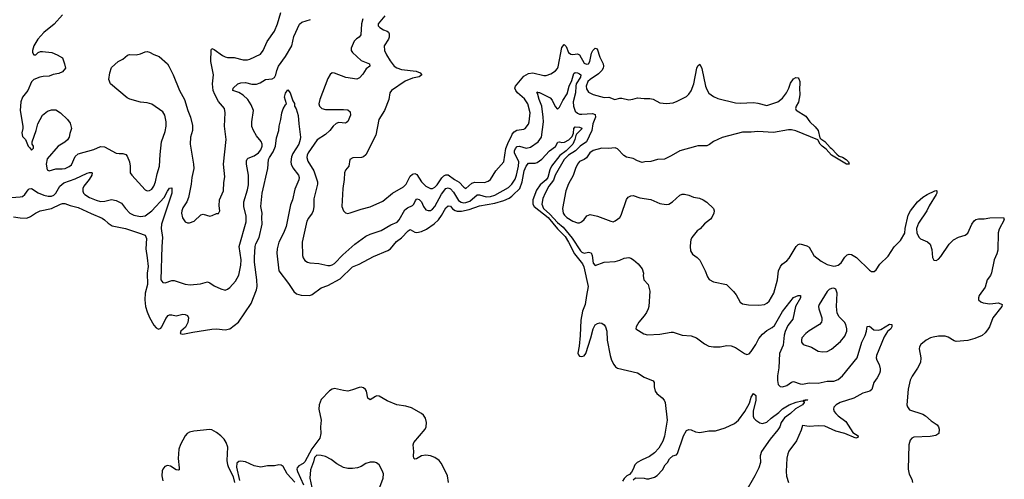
# Model space of a CAD drawing. Header units: inches. Extents: x 2220522 to 2384314, y 721474 to 893490.
# Tile 226 of 256: x 2325585 to 2334421, y 850960 to 855086. Entities that reach past the tile are written whole.
import ezdxf

# ---------------------------------------------------------------- set-up
doc = ezdxf.new("R2010")
doc.units = ezdxf.units.IN
doc.header["$MEASUREMENT"] = 0
doc.layers.add('C3825', color=7, linetype='Continuous')
doc.layers.add('C3835', color=7, linetype='Continuous')

msp = doc.modelspace()

# ---------------------------------------------------------------- linework, layer by layer
at = {"layer": 'C3825', "color": 5}
for points, elevation in [([(2325968.4, 855130), (2325894.6, 855045.4), (2325800.3, 854970), (2325749, 854910), (2325710.6, 854850), (2325700.7, 854810), (2325701, 854790), (2325711.6, 854771.6), (2325730, 854771.3), (2325750, 854791.3), (2325770, 854801), (2325790, 854801), (2325874, 854790), (2325922, 854770), (2325970, 854742), (2325987.3, 854690), (2325994.8, 854650), (2325970, 854619), (2325936.4, 854603.6), (2325885.1, 854594.9), (2325850, 854579.5), (2325796.6, 854576.6), (2325764.7, 854570), (2325711, 854550), (2325690, 854529), (2325659.1, 854450), (2325608.9, 854391.1), (2325594.9, 854350), (2325588.5, 854270), (2325614, 854130), (2325614, 854110), (2325604.4, 854070), (2325610, 854038), (2325636, 854010), (2325662, 853950), (2325676.9, 853936.9), (2325690, 853914), (2325707.3, 853932.7), (2325708, 853950), (2325695.3, 853970), (2325695.3, 853990), (2325732.7, 854090), (2325747, 854150), (2325789.4, 854230), (2325834.8, 854265.2), (2325870, 854276.3), (2325910, 854275.5), (2325950, 854250.6), (2326014.8, 854190), (2326036.7, 854156.7), (2326050.7, 854109.3), (2326034.4, 854065.6), (2326027.3, 854030), (2326012.3, 854007.7), (2325990, 853986.6), (2325930, 853949.2), (2325830, 853837.2), (2325822.6, 853790), (2325830, 853738.8), (2325850, 853728.4), (2325910, 853748), (2325966, 853746), (2325992.7, 853750), (2326030, 853766.9), (2326050, 853784.2), (2326083.3, 853856.7), (2326110, 853882), (2326250, 853921.3), (2326310, 853947.2), (2326344.6, 853944.6), (2326450, 853888.7), (2326476.2, 853883.8), (2326510, 853884.9), (2326536.1, 853876.1), (2326550, 853861), (2326570, 853811.3), (2326577.6, 853770), (2326577.1, 853710), (2326590.5, 853690), (2326710, 853558.3), (2326730, 853550.3), (2326750, 853551.6), (2326770, 853564), (2326790, 853590.4), (2326804.2, 853630), (2326819, 853701), (2326840.2, 853770), (2326845.7, 853874.3), (2326858.2, 853990), (2326890, 854081), (2326899.7, 854130), (2326898.7, 854170), (2326886.9, 854230), (2326870, 854259.6), (2326770, 854327.3), (2326730, 854339.6), (2326670, 854346), (2326571.7, 854371.7), (2326550, 854383.7), (2326399, 854510), (2326384.5, 854550), (2326394.5, 854610), (2326410, 854656), (2326468.3, 854711.7), (2326509.6, 854730.4), (2326552.9, 854767.1), (2326570, 854774.8), (2326630.9, 854770.9), (2326670, 854778.8), (2326710, 854797.3), (2326730, 854799.1), (2326750, 854794), (2326790, 854773.4), (2326836.7, 854756.7), (2326910, 854690.7), (2326924, 854670), (2326963, 854590), (2327020.3, 854450), (2327063.1, 854370), (2327092.4, 854270), (2327118.6, 854210), (2327135, 854135.1), (2327135.8, 854090), (2327117.2, 854030), (2327113.8, 853970), (2327144.4, 853790), (2327146.2, 853750), (2327128.2, 853670), (2327122.3, 853610), (2327099, 853490), (2327084.9, 853450), (2327050, 853397.6), (2327039.6, 853370), (2327037.8, 853350), (2327046.2, 853306.2), (2327070, 853270.6), (2327090, 853262), (2327110, 853261.6), (2327150, 853277.3), (2327210, 853334.8), (2327230, 853338.8), (2327290, 853322.8), (2327312.5, 853327.5), (2327350, 853344.7), (2327370, 853344.7), (2327381.2, 853370), (2327374.5, 853414.5), (2327377, 853470), (2327412.8, 853550), (2327415.6, 853624.4), (2327425.6, 853674.4), (2327413.5, 853790), (2327437.8, 854010), (2327423.7, 854130), (2327429.7, 854250), (2327421.7, 854290), (2327370.3, 854350.3), (2327334.6, 854414.6), (2327321.1, 854450), (2327315.2, 854510), (2327322.6, 854590), (2327299.9, 854710), (2327303.9, 854816.1), (2327310, 854826), (2327330, 854818), (2327404.1, 854764.1), (2327430, 854751.5), (2327450, 854746.5), (2327510, 854746.4), (2327590, 854725), (2327630, 854725.2), (2327649.1, 854730.9), (2327744.8, 854775.2), (2327770, 854808), (2327804.2, 854890), (2327870, 854983), (2327899.8, 855050), (2327927.6, 855150)], 180), ([(2328665.6, 855094.4), (2328651.9, 855050), (2328647.6, 854950), (2328632.2, 854930), (2328606.7, 854913.3), (2328586.8, 854893.2), (2328558.6, 854830), (2328559, 854810), (2328571.7, 854790), (2328650, 854720.2), (2328724, 854690), (2328726.8, 854670), (2328694.7, 854645.3), (2328663.9, 854596.1), (2328635.6, 854564.4), (2328610, 854552.3), (2328512.2, 854567.8), (2328410, 854606.3), (2328390, 854609.6), (2328370, 854594.5), (2328350, 854558), (2328278.3, 854370), (2328270.3, 854330), (2328276.4, 854310), (2328294.8, 854290), (2328330, 854278.9), (2328490, 854280.8), (2328530, 854275.2), (2328550, 854258), (2328553.8, 854230), (2328529, 854171), (2328518.5, 854161.5), (2328510, 854158), (2328450, 854161.8), (2328426.1, 854153.9), (2328397.4, 854130), (2328367.2, 854090), (2328330, 854054.3), (2328253.4, 854006.6), (2328173.2, 853890), (2328164.3, 853870), (2328162.2, 853850), (2328170, 853814.9), (2328225.8, 853730), (2328258.2, 853630), (2328257.4, 853610), (2328223.2, 853476.8), (2328225.1, 853410), (2328219.1, 853370), (2328210, 853348.4), (2328175.6, 853304.4), (2328161.3, 853278.7), (2328120.2, 853090), (2328121.5, 852970), (2328127.5, 852947.5), (2328144.5, 852924.5), (2328167.3, 852910), (2328190, 852903.6), (2328270, 852898.6), (2328350, 852879.6), (2328370, 852878.9), (2328390, 852884.2), (2328410, 852896.5), (2328484.5, 852975.5), (2328592.6, 853070), (2328690, 853143.6), (2328730, 853161.8), (2328830, 853194.7), (2328916.7, 853243.3), (2328972.5, 853267.5), (2328990, 853289), (2329041.8, 853378.2), (2329064, 853396), (2329110, 853418), (2329121.1, 853430), (2329136.6, 853463.4), (2329150, 853476.4), (2329170, 853472.7), (2329190, 853450.3), (2329210, 853408.4), (2329230, 853380.4), (2329250, 853371.8), (2329270, 853372.6), (2329290, 853383.9), (2329310, 853410.3), (2329370, 853520.9), (2329410, 853570.1), (2329430, 853575.9), (2329450, 853566.7), (2329477.1, 853537.1), (2329523.5, 853463.5), (2329547, 853447), (2329570, 853442.8), (2329590, 853443.6), (2329623.5, 853456.5), (2329690, 853513.9), (2329710, 853514), (2329770, 853494.9), (2329810, 853497.5), (2329850, 853510.7), (2329970, 853579.2), (2330000, 853608.5)], 160), ([(2328860.6, 855119.4), (2328801.3, 855050), (2328803.2, 855030), (2328816, 855016), (2328850, 854995.5), (2328883.4, 854983.4), (2328894, 854974), (2328899.1, 854959.1), (2328900.9, 854930), (2328895.6, 854910), (2328855.3, 854850), (2328859, 854810), (2328876.1, 854770), (2328910, 854715.3), (2328946.7, 854670), (2328970, 854652.3), (2329010, 854637.4), (2329143, 854623), (2329178, 854610), (2329194, 854590), (2329170, 854573.6), (2329110, 854560.7), (2329045.4, 854534.6), (2328920.3, 854450), (2328907.4, 854430), (2328898.3, 854370), (2328858.9, 854270), (2328807.8, 854190), (2328782, 854050), (2328690, 853871.5), (2328670, 853853.5), (2328652, 853848), (2328575.2, 853844.8), (2328548.1, 853831.9), (2328538, 853770), (2328510, 853736.2), (2328500.3, 853710), (2328497.6, 853650), (2328485.3, 853570), (2328476.3, 853410), (2328490.6, 853370.6), (2328510, 853351), (2328530, 853347.3), (2328550, 853350.7), (2328650, 853385.3), (2328730, 853406.3), (2328844, 853456), (2328930.8, 853529.2), (2329030, 853586.2), (2329054.1, 853610), (2329090, 853681.8), (2329110, 853699.7), (2329130, 853704.9), (2329150, 853695.6), (2329191.6, 853630), (2329228.4, 853590), (2329270, 853571.7), (2329290, 853571.8), (2329310, 853581.5), (2329330, 853602.3), (2329373.6, 853666.4), (2329390, 853683.5), (2329410, 853693.3), (2329430, 853692.3), (2329487.7, 853650), (2329528.1, 853628.1), (2329570, 853582.3), (2329590, 853571.6), (2329642.8, 853617.2), (2329670, 853627.9), (2329756.2, 853623.8), (2329790, 853635.6), (2329810, 853652.2), (2329857.4, 853730), (2329928.8, 853811.2), (2329947.6, 853930), (2329964.1, 853975.9), (2330000, 854050.4)], 180), ([(2325510, 853490.4), (2325590, 853494.9), (2325610, 853500.2), (2325630, 853517.6), (2325660, 853560), (2325670, 853568.8), (2325690, 853572), (2325751.1, 853531.1), (2325802, 853510), (2325840.6, 853500.6), (2325870, 853501.6), (2325890, 853511.6), (2325908.4, 853530), (2325943.6, 853590), (2325979.6, 853620.4), (2326082.9, 853657.1), (2326190, 853708), (2326210, 853714.7), (2326230, 853714.4), (2326234, 853710), (2326232.6, 853690), (2326208, 853650), (2326159.7, 853590), (2326150.2, 853570), (2326150, 853548), (2326158, 853530), (2326170, 853518), (2326212, 853490), (2326270, 853465.5), (2326310, 853454.3), (2326350, 853456.8), (2326410, 853471.1), (2326450, 853462.8), (2326498.3, 853438.3), (2326534, 853390), (2326573.1, 853350), (2326610.5, 853330), (2326670, 853318.9), (2326710, 853326.3), (2326770, 853368.8), (2326879.8, 853490), (2326910, 853546), (2326930, 853572.7), (2326950, 853578), (2326950, 853529.3), (2326857.3, 853250), (2326855.3, 853210), (2326867.6, 853130), (2326858.9, 853050), (2326852.4, 852750), (2326870, 852726.7), (2326890, 852724.2), (2326950, 852745.3), (2326970, 852746), (2327070, 852712.2), (2327113.5, 852706.5), (2327206, 852714), (2327270, 852732.4), (2327290, 852724.9), (2327330, 852696), (2327390, 852668.5), (2327430, 852659.3), (2327450, 852665.5), (2327470, 852680.5), (2327522.2, 852737.8), (2327550, 852793.4), (2327570, 852881), (2327573.7, 852930), (2327555, 853050), (2327616.5, 853270), (2327617.4, 853322.6), (2327597.3, 853410), (2327595, 853450), (2327630, 853559.1), (2327637.3, 853602.7), (2327636.8, 853690), (2327621, 853790), (2327620.6, 853819.4), (2327625.8, 853834.2), (2327636.3, 853843.7), (2327690, 853863), (2327727.9, 853890), (2327750, 853918.3), (2327761, 853950), (2327760.2, 853970), (2327752.9, 853992.9), (2327710, 854043), (2327681.6, 854090), (2327667.3, 854127.3), (2327666.6, 854170), (2327682.1, 854270), (2327662.8, 854322.8), (2327632.2, 854370), (2327590, 854409.8), (2327550, 854433), (2327499, 854450), (2327501.2, 854470), (2327543.7, 854510), (2327570, 854520.2), (2327610, 854522.2), (2327668.3, 854508.3), (2327710, 854506.4), (2327741.9, 854518.1), (2327790, 854549), (2327850, 854554.9), (2327872, 854568), (2327882.6, 854590), (2327890.9, 854630), (2327908.6, 854670), (2327970, 854754.9), (2328025.8, 854850), (2328043.6, 854936.4), (2328095.2, 855044.8), (2328116.8, 855063.2), (2328193.1, 855086.9)], 160), ([(2325530, 853317.6), (2325590, 853305.8), (2325650, 853305.2), (2325682, 853318), (2325727.6, 853350), (2325767, 853370), (2325870, 853390.8), (2325950.3, 853430.3), (2325970, 853437.3), (2325990, 853437), (2326038.8, 853418.8), (2326110, 853401.1), (2326225.1, 853345.1), (2326324.6, 853304.6), (2326347.2, 853290), (2326378.9, 853259), (2326415.8, 853235.8), (2326533.4, 853210), (2326650, 853174), (2326710, 853150.4), (2326722, 853122), (2326715.8, 853030), (2326729.4, 852949.4), (2326736.4, 852870), (2326730.1, 852809.9), (2326730.6, 852710), (2326711.8, 852630), (2326707.9, 852570), (2326713.6, 852510), (2326730, 852463.1), (2326750, 852413.7), (2326790, 852342.3), (2326810, 852318.5), (2326830, 852309.2), (2326850, 852316.5), (2326861, 852330), (2326895, 852404.9), (2326917.2, 852430), (2326930, 852435.8), (2326950, 852435.8), (2326990, 852428.7), (2327050, 852441.6), (2327070, 852440.5), (2327090, 852430.7), (2327100.5, 852410), (2327093.4, 852366.6), (2327073, 852327), (2327030.8, 852290), (2327024, 852270), (2327050, 852262), (2327138.7, 852281.3), (2327310, 852309.2), (2327350, 852311.3), (2327430, 852303.2), (2327470, 852312.3), (2327548.6, 852371.4), (2327662.1, 852537.9), (2327710, 852662), (2327715, 852690), (2327712.2, 852750), (2327690.9, 852910), (2327690.8, 852950), (2327698, 853050), (2327705.2, 853074.8), (2327733.5, 853130), (2327761.1, 853250), (2327756.9, 853310), (2327760.6, 853350), (2327749.9, 853410), (2327760.2, 853530), (2327811.2, 853748.8), (2327817.1, 853830), (2327825.4, 853850), (2327860.7, 853899.3), (2327881.2, 853950), (2327890, 854026), (2327909.8, 854090), (2327914, 854130), (2327929.7, 854190), (2327936.2, 854250), (2327950, 854286.8), (2327970, 854322.8), (2327979, 854330), (2327961.6, 854390), (2327970, 854426.4), (2327990, 854455.5), (2328010.6, 854430), (2328036, 854356), (2328050, 854334), (2328052, 854310), (2328066, 854286), (2328085.2, 854225.2), (2328088.4, 854150), (2328104.4, 854030), (2328101.8, 854010), (2328090, 853969.7), (2328036.6, 853883.4), (2328025, 853855), (2328017.4, 853810), (2328019.7, 853790), (2328035.7, 853755.7), (2328086.7, 853690), (2328092.9, 853670), (2328090, 853649.2), (2328054.9, 853565.1), (2328031.5, 853468.5), (2328015.8, 853424.2), (2327977.6, 853230), (2327952.6, 853170), (2327910, 853089.4), (2327894, 853030), (2327891.1, 852990), (2327911.8, 852830), (2327997.7, 852717.7), (2328045.7, 852645.7), (2328070, 852625.5), (2328112.1, 852612.1), (2328190, 852610.7), (2328210, 852618), (2328290, 852677.5), (2328350, 852698.5), (2328460.6, 852759.4), (2328570, 852866.7), (2328630, 852892.4), (2328758.6, 852961.4), (2328890, 853014.3), (2328913.2, 853030), (2328965.5, 853094.5), (2329011.9, 853128.1), (2329070, 853189.1), (2329090, 853202.3), (2329130, 853179.8), (2329150, 853177), (2329190, 853185.3), (2329235.5, 853204.5), (2329305.5, 853254.5), (2329344.6, 853290), (2329371.6, 853328.4), (2329410, 853398.4), (2329430, 853415.9), (2329450, 853412), (2329469.2, 853389.2), (2329492.1, 853372.1), (2329510, 853366.8), (2329550, 853367.7), (2329618.4, 853381.6), (2329710, 853415.1), (2329850, 853437.8), (2329930, 853462.1), (2329976.1, 853483.9), (2330000, 853502)], 140), ([(2329434.4, 850930), (2329422.9, 850990), (2329407.1, 851030), (2329365.9, 851105.9), (2329347.9, 851127.9), (2329310, 851157.1), (2329270, 851170.8), (2329230, 851178), (2329189.2, 851170.8), (2329144.5, 851144.5), (2329130, 851140.9), (2329122.9, 851150), (2329118, 851170), (2329120.5, 851210), (2329115.4, 851270), (2329121.1, 851290), (2329224, 851410), (2329232.9, 851430), (2329235.3, 851470), (2329226.3, 851510), (2329210, 851535.8), (2329190.9, 851550.9), (2329101.3, 851601.3), (2329050, 851616.7), (2328969.7, 851630), (2328883.9, 851663.9), (2328810, 851706.2), (2328790, 851708.5), (2328776.7, 851703.3), (2328730, 851674), (2328710, 851689.2), (2328695.6, 851750), (2328687, 851767), (2328670, 851781), (2328650, 851786.6), (2328630, 851784.6), (2328570, 851762), (2328530, 851752.4), (2328490, 851755.9), (2328410, 851774.2), (2328390, 851769.8), (2328365.9, 851754.1), (2328290, 851677.3), (2328271.2, 851630), (2328269.7, 851590), (2328290, 851490.1), (2328284.7, 851430), (2328286.1, 851370), (2328277, 851330), (2328205.9, 851234.1), (2328144.1, 851115.9), (2328130, 851102.5), (2328090, 851081.3), (2328075.8, 851064.2), (2328072.7, 851050), (2328078.3, 851030), (2328130.7, 850910)], 140), ([(2327516.9, 850930), (2327503.4, 850983.4), (2327462.1, 851062.1), (2327452.3, 851090), (2327446.3, 851130), (2327452.3, 851250), (2327439.1, 851290), (2327420.6, 851320.6), (2327390.6, 851350.6), (2327350, 851381), (2327310, 851402.8), (2327290, 851407.1), (2327148.7, 851391.3), (2327110, 851382.5), (2327089.1, 851370.9), (2327068.3, 851350), (2327027.9, 851272.1), (2327012.9, 851230), (2327006.3, 851146.3), (2327017.2, 851062.8), (2327014.7, 851045.3), (2327010, 851042), (2326990, 851046.6), (2326936.9, 851076.9), (2326910, 851082.6), (2326886.3, 851073.7), (2326870, 851052.3), (2326864.1, 851035.9), (2326861.6, 850990), (2326867.9, 850947.9)], 140), ([(2328054.9, 850934.9), (2327984.5, 851010), (2327950, 851074.4), (2327930, 851087.3), (2327910, 851089.1), (2327870, 851080.5), (2327810, 851080.6), (2327750, 851067.7), (2327690, 851079.6), (2327610, 851118.1), (2327570, 851123.3), (2327550, 851120.1), (2327534.5, 851105.5), (2327529.7, 851070), (2327557.5, 850950)], 140), ([(2328815.8, 850890), (2328847.7, 850970), (2328848.6, 851008.6), (2328838, 851038), (2328810, 851089.2), (2328787.9, 851107.9), (2328770, 851114.5), (2328730, 851113.3), (2328690, 851101.3), (2328650, 851075.8), (2328615.8, 851064.2), (2328570, 851056.4), (2328530, 851058.3), (2328490, 851067.3), (2328430, 851097.6), (2328379.4, 851139.4), (2328330, 851163.7), (2328290, 851175.1), (2328250, 851176), (2328230, 851154.5), (2328221.8, 851118.2), (2328194.9, 851045.1), (2328189.4, 850970.6), (2328206, 850886)], 160)]:
    msp.add_lwpolyline(points, dxfattribs=dict(at, elevation=elevation))
at = {"layer": 'C3835', "color": 5}
for points, elevation in [([(2330000, 854050.4), (2330003.1, 854056.9), (2330022.1, 854077.9), (2330047.3, 854092.7), (2330110, 854102.8), (2330122.4, 854110), (2330150, 854148.5), (2330157.3, 854170), (2330166.2, 854250), (2330144.5, 854330), (2330116.5, 854376.5), (2330051.1, 854430), (2330036.4, 854450), (2330028.8, 854470), (2330034.5, 854490), (2330110, 854578.1), (2330150, 854602.1), (2330190, 854607.9), (2330290, 854586.2), (2330310, 854586.2), (2330350, 854599.2), (2330392, 854628), (2330410, 854648.7), (2330415.9, 854664.1), (2330450, 854836.3), (2330470, 854863.7), (2330490, 854844.9), (2330510.2, 854790), (2330530, 854775), (2330550, 854773), (2330590, 854779.1), (2330610, 854771.1), (2330650, 854696.5), (2330670, 854685.5), (2330690, 854690.2), (2330701.4, 854710), (2330715, 854785), (2330727.6, 854810), (2330750, 854829), (2330765.7, 854825.7), (2330791.9, 854750), (2330819.8, 854690), (2330824.3, 854670), (2330820.7, 854650), (2330809.6, 854630), (2330780.1, 854599.9), (2330705.1, 854550), (2330684.1, 854530), (2330667.5, 854490), (2330670, 854466.4), (2330690, 854436.1), (2330730, 854415.2), (2330830, 854388.2), (2330871.2, 854391.2), (2330924.7, 854370), (2330970, 854382.8), (2330990, 854382.2), (2331052.6, 854367.4), (2331088.7, 854371.3), (2331130, 854385.7), (2331190, 854378.4), (2331239.4, 854379.4), (2331270, 854372), (2331330, 854340.8), (2331390, 854332.6), (2331450, 854339.6), (2331486.4, 854353.6), (2331570, 854397.6), (2331590, 854416.4), (2331610, 854446.4), (2331635.7, 854510), (2331662.5, 854650), (2331670, 854670.6), (2331690, 854686.8), (2331707.8, 854647.7), (2331739.7, 854490), (2331750, 854460.5), (2331770, 854426.4), (2331810, 854394.9), (2331850, 854377.4), (2332010, 854339.7), (2332050, 854336.2), (2332170, 854341.7), (2332210, 854337.4), (2332290, 854315.6), (2332390, 854347.4), (2332430, 854381.7), (2332466.8, 854430), (2332487.9, 854470), (2332503.4, 854516.6), (2332530, 854553.7), (2332550, 854568.4), (2332570, 854563.8), (2332576, 854556), (2332585.3, 854530), (2332587, 854510), (2332583.2, 854470), (2332586.5, 854410), (2332575.1, 854344.9), (2332553, 854310), (2332546.4, 854290), (2332552.8, 854272.8), (2332639.2, 854219.2), (2332675.5, 854170), (2332724.6, 854124.6), (2332750.2, 854090.2), (2332766.8, 854026.8), (2332775.2, 854015.2), (2332810, 853992.7), (2332857.3, 853937.3), (2332870, 853930.4), (2332917.6, 853877.6), (2332940.4, 853860.4), (2332970, 853852.4), (2333002.8, 853830), (2333022.8, 853810), (2333030, 853789.2), (2333004, 853790), (2332870, 853869.6), (2332822.7, 853922.7), (2332785.1, 853950), (2332767.6, 853970), (2332747.2, 854007.2), (2332550, 854089), (2332510, 854096.2), (2332484.2, 854095.8), (2332350, 854074.1), (2332210, 854082.1), (2332150, 854075.9), (2332070, 854075.9), (2331890, 854029.6), (2331810, 853993.7), (2331775.4, 853964.6), (2331750, 853952.9), (2331670, 853953.3), (2331650, 853948.7), (2331510, 853908.9), (2331430, 853862.6), (2331370, 853834.3), (2331310, 853831.5), (2331250, 853813.3), (2331194, 853810), (2331170, 853803.7), (2331130, 853818.4), (2331090, 853840.5), (2331030, 853851.8), (2331005.3, 853865.3), (2330950, 853927.6), (2330930, 853935.5), (2330870, 853928.2), (2330810, 853931.4), (2330730, 853911.6), (2330701.7, 853890), (2330670, 853844.8), (2330650.1, 853829.9), (2330610, 853811.7), (2330591.6, 853790), (2330571.8, 853750), (2330551.6, 853688.5), (2330510, 853613.2), (2330486, 853550), (2330457.1, 853390), (2330461.6, 853350), (2330473, 853330), (2330496.3, 853310), (2330550, 853276.3), (2330590, 853262.8), (2330610, 853262.8), (2330628, 853270), (2330650, 853291.3), (2330674, 853326), (2330704, 853336), (2330770, 853322.8), (2330890, 853276), (2330910, 853271.3), (2330930, 853281), (2330970, 853311.3), (2330981.2, 853330), (2331029.3, 853470.7), (2331046.6, 853493.4), (2331070, 853506), (2331090, 853506.8), (2331150, 853487.3), (2331250, 853470.7), (2331330, 853436), (2331386.8, 853426.8), (2331410, 853430.8), (2331444, 853450), (2331508.1, 853511.9), (2331530, 853519.1), (2331550, 853520.7), (2331590, 853510.7), (2331632, 853492), (2331684.2, 853484.2), (2331718.8, 853470), (2331750, 853448), (2331810.7, 853390), (2331817.3, 853370), (2331814, 853350), (2331797.3, 853310), (2331785.1, 853294.9), (2331730, 853253.6), (2331690.3, 853209.7), (2331664.9, 853190), (2331617.3, 853130), (2331608.2, 853110), (2331605.5, 853090), (2331602, 853050), (2331604.9, 853010), (2331622, 852982), (2331664.7, 852950), (2331687.1, 852927.1), (2331736.3, 852830), (2331756.7, 852776.7), (2331772.8, 852752.8), (2331812.5, 852732.5), (2331927.7, 852707.7), (2331990, 852646), (2332014.6, 852614.6), (2332050, 852551.3), (2332070, 852536), (2332125.2, 852525.2), (2332217.5, 852522.5), (2332270, 852530.7), (2332290, 852540.5), (2332310, 852559.3), (2332352.2, 852630), (2332384.5, 852750), (2332395.2, 852830), (2332411.1, 852868.9), (2332428.6, 852891.4), (2332470, 852922.4), (2332490, 852946.3), (2332554, 853050), (2332570, 853067.5), (2332590, 853074.6), (2332650, 853056), (2332670, 853043.1), (2332713.1, 852970), (2332777.6, 852917.6), (2332830, 852888.4), (2332890, 852874.7), (2332910, 852875.2), (2332930, 852882.8), (2332956.2, 852903.8), (2332990, 852953.7), (2333010, 852974), (2333030, 852982), (2333050, 852978.3), (2333094.6, 852950), (2333210, 852838), (2333230, 852826.7), (2333254, 852826), (2333270, 852839.1), (2333303.1, 852890), (2333378.1, 852961.9), (2333433.6, 853046.4), (2333490, 853102.4), (2333527.7, 853170), (2333531.1, 853211.1), (2333558.7, 853330), (2333579.7, 853370), (2333642.7, 853450), (2333690, 853491.3), (2333730, 853517.4), (2333798, 853550), (2333810, 853553.4), (2333814.8, 853550), (2333815.5, 853530), (2333810, 853515.3), (2333745.2, 853414.8), (2333726.3, 853370), (2333650, 853258), (2333632.2, 853210), (2333636.4, 853170), (2333658, 853130), (2333670, 853118), (2333731.9, 853091.9), (2333754.9, 853070), (2333770, 853022), (2333776.3, 852950), (2333790, 852926.8), (2333810, 852924.9), (2333830, 852937.3), (2333850, 852959.1), (2333926.2, 853070), (2333965.7, 853110), (2334010, 853133.4), (2334068.7, 853151.3), (2334094.5, 853170), (2334130, 853250.6), (2334150, 853280.5), (2334166.3, 853293.7), (2334190, 853298.7), (2334241.4, 853298.5), (2334290, 853306.7), (2334414, 853310), (2334421, 853290), (2334375.8, 853204.2), (2334366.4, 853173.6), (2334362.2, 853017.8), (2334355.1, 852984.9), (2334330.4, 852930), (2334306, 852814), (2334296, 852790), (2334268.3, 852751.7), (2334250, 852684), (2334195.5, 852610), (2334190.5, 852590), (2334190.7, 852570), (2334210, 852553.4), (2334230, 852544.4), (2334290, 852535.3), (2334370, 852543), (2334402, 852530), (2334398, 852510), (2334317.3, 852410), (2334286.8, 852330), (2334270, 852302), (2334250, 852275.3), (2334222, 852250), (2334156.7, 852223.3), (2334092.9, 852207.1), (2333990, 852198.5), (2333970, 852204.1), (2333916.9, 852236.9), (2333890, 852246), (2333830, 852244.8), (2333783.4, 852236.6), (2333758.8, 852230), (2333720.7, 852210), (2333670.7, 852170), (2333660.5, 852150), (2333655.5, 852130), (2333670.5, 852050), (2333667.7, 852010), (2333642, 851958), (2333592.8, 851887.3), (2333577, 851850), (2333558.3, 851770), (2333546.9, 851630), (2333551.7, 851610), (2333570, 851583.7), (2333690, 851545.7), (2333714.9, 851530), (2333764.7, 851484.7), (2333817.3, 851450), (2333830.7, 851430), (2333836.3, 851410), (2333832.7, 851370), (2333806.7, 851353.3), (2333756.2, 851343.8), (2333610, 851338), (2333590, 851329.4), (2333574.9, 851310), (2333564.2, 851270), (2333556.9, 851050), (2333567, 851007), (2333590, 850962), (2333597.3, 850930)], 180), ([(2330000, 853608.5), (2330001.5, 853610), (2330030, 853653.4), (2330043.4, 853690), (2330062.4, 853770), (2330064, 853810), (2330026.6, 853890), (2330025.1, 853910), (2330032.8, 853930), (2330050, 853946.6), (2330070, 853950.1), (2330130, 853931.5), (2330170, 853941.7), (2330236.4, 853990), (2330267.9, 854032.1), (2330285.4, 854170), (2330284, 854210), (2330270, 854308.2), (2330246, 854370), (2330235.7, 854415.7), (2330226.7, 854433.3), (2330230, 854438.8), (2330233.7, 854433.7), (2330250, 854433.7), (2330345.4, 854385.4), (2330363.4, 854363.4), (2330390, 854306.4), (2330410, 854282.4), (2330430, 854302), (2330459, 854361), (2330498.4, 854421.6), (2330516.6, 854490), (2330539, 854541), (2330557.6, 854602.4), (2330570, 854610.9), (2330590, 854608.3), (2330610, 854598.5), (2330620.2, 854590), (2330617.4, 854570), (2330579.8, 854510), (2330574.8, 854490), (2330572.1, 854430), (2330552.4, 854350), (2330554.2, 854310), (2330570, 854264.9), (2330590, 854246), (2330610, 854239), (2330630, 854238.5), (2330724.5, 854244.5), (2330750, 854235.2), (2330752.2, 854210), (2330729.6, 854150.4), (2330718.7, 854090), (2330670.1, 853990), (2330614.5, 853950), (2330572.4, 853907.6), (2330510, 853868.4), (2330470, 853829.9), (2330390.2, 853690.2), (2330373.8, 853646.2), (2330333.6, 853590), (2330299.9, 853530), (2330280.4, 853479.6), (2330272, 853430), (2330286.3, 853390), (2330341.5, 853341.5), (2330410, 853264.4), (2330462.4, 853222.4), (2330544.1, 853124.1), (2330616.8, 853010), (2330630, 852998.4), (2330650, 852990.1), (2330690, 852998), (2330712, 852992), (2330721.7, 852970), (2330730, 852900.7), (2330750, 852879.5), (2330830, 852908.8), (2330930, 852915.3), (2330970, 852926.7), (2331010, 852945.3), (2331050, 852952.2), (2331070, 852945.5), (2331094, 852930), (2331133.8, 852893.8), (2331170.4, 852850.3), (2331182, 852810), (2331179.1, 852790), (2331187.3, 852750), (2331224, 852710), (2331240.4, 852650), (2331230.4, 852510.3), (2331225.7, 852490), (2331210, 852458), (2331190, 852427), (2331140.5, 852370), (2331118, 852330), (2331114, 852310), (2331185.8, 852265.8), (2331218, 852258), (2331330, 852262.6), (2331430, 852281.6), (2331450, 852280.5), (2331530, 852253.4), (2331610, 852248.7), (2331657.3, 852230), (2331730, 852175.3), (2331770, 852156.5), (2331810, 852150.3), (2331869.6, 852150.4), (2331930, 852162), (2331970, 852159.1), (2332010, 852144), (2332088.7, 852088.7), (2332110, 852080.3), (2332130, 852087.9), (2332150, 852108), (2332191.3, 852170), (2332217.2, 852222.8), (2332250, 852262.6), (2332290, 852296.5), (2332338.3, 852321.7), (2332359.2, 852340.8), (2332430, 852467.3), (2332530, 852593.4), (2332570, 852610.8), (2332590.7, 852610.7), (2332593.4, 852590), (2332547.7, 852512.3), (2332523.4, 852396.6), (2332478.6, 852341.4), (2332453.3, 852286.7), (2332445.3, 852254.7), (2332435.7, 852164.3), (2332404.3, 852090), (2332397.8, 851962.2), (2332386.7, 851890), (2332386.9, 851846.9), (2332393, 851810), (2332410, 851793), (2332430, 851790.4), (2332470, 851802.6), (2332510, 851832.2), (2332530, 851837), (2332590, 851816.1), (2332610, 851813.8), (2332670, 851825.8), (2332750, 851824.5), (2332830, 851840.9), (2332890, 851840.9), (2332930, 851855.2), (2332969.9, 851890.1), (2333099.3, 852050), (2333141.4, 852190), (2333171.1, 852250), (2333183.9, 852290), (2333190, 852330.6), (2333210, 852334.9), (2333250, 852302.4), (2333290, 852299.5), (2333314.3, 852305.7), (2333390, 852354), (2333412, 852350), (2333412, 852330), (2333402.8, 852310), (2333374, 852286), (2333342, 852238), (2333274.4, 852070), (2333272.2, 852050), (2333277.6, 852030), (2333298.9, 851990), (2333308.3, 851951.7), (2333308.3, 851931.7), (2333302, 851910), (2333279.3, 851870), (2333248.7, 851830), (2333233.5, 851766.5), (2333214, 851750), (2333150, 851732.3), (2333070, 851687.1), (2332948, 851650), (2332912.4, 851630), (2332891.7, 851608.3), (2332887, 851590), (2332894.9, 851570), (2332910.3, 851550), (2332930.3, 851530), (2332999.6, 851479.6), (2333060.8, 851380.8), (2333110.6, 851350), (2333105.4, 851334.6), (2333089, 851330), (2332990.8, 851370.8), (2332910, 851390.8), (2332810, 851435.8), (2332750, 851439.7), (2332670, 851432.8), (2332610, 851442), (2332598.8, 851401.2), (2332554.7, 851305.3), (2332488.2, 851211.8), (2332478, 851190), (2332468.9, 851150), (2332462.6, 851030), (2332467.5, 850987.5), (2332484.4, 850930)], 160), ([(2330000, 853502), (2330010, 853509.6), (2330071.7, 853570), (2330093, 853630), (2330113.5, 853730), (2330130, 853771), (2330150, 853797.5), (2330210, 853797.9), (2330230, 853804.7), (2330270, 853834.7), (2330338.4, 853910), (2330393.7, 853946.3), (2330414.6, 853985.4), (2330429.9, 853990.1), (2330450, 853984.8), (2330474.7, 853985.3), (2330513.8, 854006.2), (2330541.9, 854038.1), (2330553.5, 854066.5), (2330557.8, 854110), (2330570, 854123.2), (2330610, 854120.8), (2330630, 854113.4), (2330632.7, 854110), (2330582, 854058), (2330574.7, 854045.3), (2330568.1, 854010), (2330550.1, 853970), (2330490.1, 853910), (2330432.1, 853867.9), (2330358.7, 853770), (2330342.9, 853737.1), (2330325.5, 853670), (2330310, 853649.6), (2330255.4, 853604.6), (2330223, 853557), (2330188.9, 853470), (2330188.9, 853430), (2330202.3, 853410), (2330327.2, 853310), (2330409.8, 853209.8), (2330479.2, 853139.2), (2330510.2, 853090.2), (2330563.1, 852983.1), (2330634.4, 852894.4), (2330647, 852867), (2330686.9, 852690), (2330670.4, 852610), (2330660.6, 852530), (2330634.4, 852470), (2330619.5, 852390), (2330615, 852250), (2330604.8, 852155.2), (2330592.8, 852092.7), (2330598.4, 852078.4), (2330610, 852065.2), (2330630, 852062), (2330650, 852069), (2330665.7, 852090), (2330711.8, 852230), (2330729.8, 852310), (2330750, 852345.5), (2330770, 852359.1), (2330790, 852364), (2330810, 852360.7), (2330830, 852347.7), (2330841.3, 852330), (2330854, 852290), (2330857.4, 852210), (2330883.2, 852070), (2330895.5, 852030), (2330915.6, 851990), (2330930.4, 851970), (2330950, 851956.5), (2331130, 851914.4), (2331190, 851876.3), (2331270, 851844.7), (2331278.8, 851830), (2331279.1, 851790), (2331287.7, 851750), (2331303.8, 851730), (2331350.4, 851690), (2331368.5, 851670), (2331378.9, 851650), (2331395.6, 851490), (2331372.4, 851347.6), (2331357.6, 851302.4), (2331320.3, 851239.7), (2331280.9, 851199.1), (2331236.1, 851163.9), (2331170, 851135.4), (2331127.3, 851110), (2331106, 851090), (2331091.3, 851050), (2331076, 851024), (2331058, 851002), (2331034, 850990), (2331010, 850966), (2330996, 850944)], 140), ([(2331090, 850954), (2331110, 850972), (2331190, 850971.3), (2331210, 850964.7), (2331230, 850964.7), (2331280.2, 850979.8), (2331304.7, 850995.3), (2331353.6, 851046.4), (2331378, 851090), (2331398, 851110), (2331416.4, 851143.6), (2331446, 851170), (2331479, 851181), (2331488.9, 851191.1), (2331540.7, 851350), (2331570, 851398.8), (2331590, 851407.3), (2331610, 851404), (2331650, 851385.5), (2331690, 851379.3), (2331770, 851394.9), (2331830, 851396.5), (2331916.9, 851423.1), (2332000.2, 851459.8), (2332035.8, 851490), (2332091.2, 851568.8), (2332135, 851645), (2332150, 851698.8), (2332170, 851730.7), (2332190, 851711.3), (2332191.2, 851671.2), (2332167, 851573), (2332167.4, 851527.4), (2332174.6, 851510), (2332191, 851491), (2332226.5, 851466.5), (2332250, 851460.8), (2332290, 851472.2), (2332330, 851510.2), (2332398.7, 851561.3), (2332430, 851592.6), (2332491.6, 851630), (2332552.4, 851652.4), (2332604, 851664), (2332617.2, 851662.8), (2332622, 851670), (2332632.7, 851672.7), (2332653.7, 851673.7), (2332658, 851670), (2332632.7, 851667.3), (2332622.8, 851657.2), (2332624.9, 851650), (2332610, 851629.7), (2332547.1, 851592.9), (2332501.3, 851550), (2332448.6, 851511.4), (2332418.5, 851470), (2332405.3, 851430), (2332390, 851403), (2332319.8, 851320.2), (2332240.7, 851210), (2332229.1, 851170), (2332231.7, 851110), (2332217.1, 851062.9), (2332183.1, 850990), (2332090.7, 850830)], 140)]:
    msp.add_lwpolyline(points, dxfattribs=dict(at, elevation=elevation))
at = {"layer": 'C3835', "color": 5, "elevation": 180}
msp.add_lwpolyline([(2332890, 852677.3), (2332870, 852674), (2332850, 852663.9), (2332830, 852645.1), (2332759.2, 852530), (2332753.6, 852510), (2332755.3, 852490), (2332782.3, 852410), (2332784.6, 852390), (2332779.5, 852370), (2332762.4, 852350), (2332670, 852294.2), (2332639, 852270), (2332605, 852230), (2332599.6, 852210), (2332600.3, 852190), (2332617.3, 852170), (2332690, 852146.5), (2332750, 852111.6), (2332790, 852103.1), (2332830, 852106), (2332870.9, 852129.1), (2332950, 852198.4), (2332990, 852244.4), (2333007.7, 852290), (2333008.6, 852311.4), (2332998.5, 852350), (2332985.8, 852370), (2332938.6, 852418.6), (2332921.4, 852450), (2332915.9, 852510), (2332920.6, 852630), (2332910, 852667.3)], close=True, dxfattribs=at)

doc.saveas('drawing.dxf')
